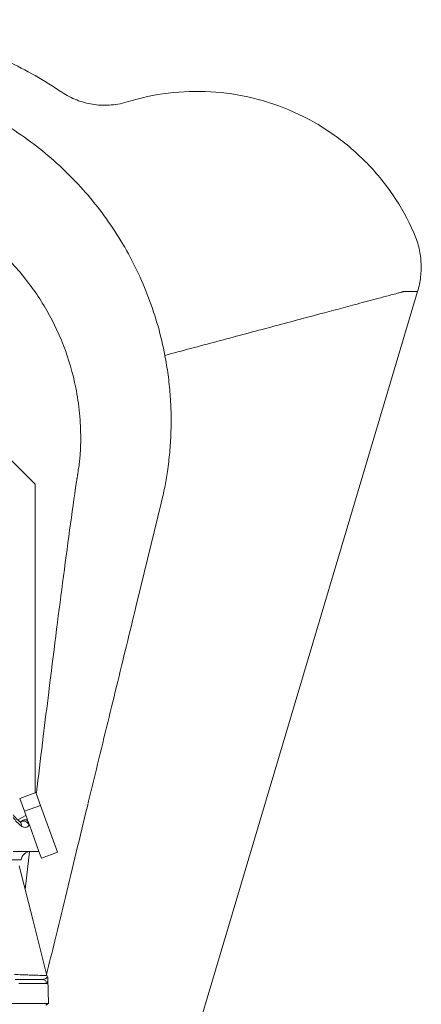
# Model space of a CAD drawing. Header units: millimetres. Extents: x 647 to 1402, y 1107 to 2598.
# Tile 11 of 11: x 1140 to 1376, y 2020 to 2598. Entities that reach past the tile are written whole.
import ezdxf

# ---------------------------------------------------------------- set-up
doc = ezdxf.new("R2010")
doc.units = ezdxf.units.MM

msp = doc.modelspace()

# ---------------------------------------------------------------- linework, layer by layer
at = {"color": 7, "linetype": 'Continuous', "lineweight": 15}
for p, q in [((1145.36, 1673.51), (1373.46, 2438.51)), ((1133.48, 2340.5), (1148.61, 2325.37)), ((1148.61, 2325.37), (1148.61, 2144.02)), ((1208.8, 2257.11), (1222.73, 2314.17)), ((1149.01, 2144.17), (1139.53, 2140.72)), ((1149.01, 2144.17), (1151.77, 2136.58)), ((1139.53, 2140.72), (1142.29, 2133.13)), ((1151.77, 2136.58), (1142.29, 2133.13)), ((1151.77, 2136.58), (1161.78, 2109.08)), ((1143.2, 2130.64), (1138.46, 2128.01)), ((1142.29, 2133.13), (1144.12, 2128.09)), ((1142.67, 2128.09), (1144.12, 2128.09)), ((1142.84, 2128.09), (1142.83, 2128.09)), ((1145.22, 2125.08), (1145.16, 2125.08)), ((1150.88, 2109.54), (1145.22, 2125.08)), ((1150.88, 2109.54), (1135.68, 2109.54)), ((1142.68, 2087.16), (1145.29, 2109.37)), ((1150.88, 2109.54), (1152.3, 2105.63)), ((1161.78, 2109.08), (1152.3, 2105.63)), ((1140.35, 2104.52), (1131.97, 2104.52)), ((1136.78, 2034.31), (1152.9, 2034.31)), ((1155.39, 2031.85), (1138.96, 2031.85)), ((1156.38, 2020.13), (1156.12, 2034.74)), ((1080.75, 2020.13), (1156.38, 2020.13)), ((1154.89, 2019.27), (1156.38, 2020.13))]:
    msp.add_line(p, q, dxfattribs=at)
at = {"color": 8, "linetype": 'Continuous', "lineweight": 15, "flags": 128}
msp.add_lwpolyline([(1145.16, 2125.08), (1144.73, 2125.77), (1144.12, 2126.4), (1143.37, 2126.91), (1142.56, 2127.26), (1141.76, 2127.4), (1141.04, 2127.34), (1140.47, 2127.08), (1140.18, 2126.78)], dxfattribs=at)
at = {"color": 7, "linetype": 'Continuous', "lineweight": 15, "flags": 128}
for points in [[(1144.12, 2128.09), (1144.15, 2128.03), (1144.21, 2127.85), (1144.32, 2127.57), (1144.46, 2127.18)], [(1144.46, 2127.18), (1144.53, 2126.99), (1144.6, 2126.77), (1144.69, 2126.54), (1144.78, 2126.29), (1144.88, 2126.02), (1144.97, 2125.76), (1145.07, 2125.5), (1145.16, 2125.25)], [(1145.16, 2125.25), (1145.18, 2125.19), (1145.2, 2125.14), (1145.22, 2125.08)], [(1155.55, 2036.59), (1147.36, 2068.79), (1139.16, 2101)]]:
    msp.add_lwpolyline(points, dxfattribs=at)
at = {"color": 8, "linetype": 'Continuous', "lineweight": 15}
msp.add_arc((1138.31, 2125.16), 2.27, 342.53232, 50.19203, dxfattribs=at)
at = {"color": 7, "linetype": 'Continuous', "lineweight": 15}
for centre, radius, start, end in [((1142.67, 2125.08), 3.01, 90, 145.71787), ((1142.62, 2125.78), 2.31, 37.29983, 88.7331), ((1141.52, 2125.08), 3.64, 0.00538, 2.63062), ((1146.28, 2103.52), 6.02, 90, 170.40593), ((1152.89, 2031.81), 2.5, 0.82485, 89.8322), ((1158.47, 2037.32), 3.01, 194.02757, 208.40397)]:
    msp.add_arc(centre, radius, start, end, dxfattribs=at)
msp.add_ellipse((1148.84, 2149.66), major_axis=(0, 28.08), ratio=0.673077, start_param=2.371547, end_param=2.682763, dxfattribs=at)
for points, knots in [([(1164.34, 2555.66), (1154.11, 2562.54), (1132.6, 2574.79), (1097.92, 2588.24), (1061.6, 2596.44), (1036.86, 2598.27), (1012.14, 2598.27), (987.4, 2596.44), (951.08, 2588.24), (916.4, 2574.79), (894.89, 2562.54), (884.66, 2555.66)], [0.3088379, 0.3088379, 0.3088379, 0.3088379, 0.3566284, 0.404419, 0.4522095, 0.5, 0.5, 0.5477905, 0.595581, 0.6433716, 0.6911621, 0.6911621, 0.6911621, 0.6911621]), ([(1224.9, 2401.03), (1222.7, 2412.51), (1216.3, 2435.13), (1201.02, 2466.95), (1180.47, 2495.72), (1155.25, 2520.56), (1126.13, 2540.69), (1093.97, 2555.52), (1059.74, 2564.59), (1036.24, 2566.63), (1012.76, 2566.63), (989.26, 2564.59), (955.03, 2555.52), (922.87, 2540.69), (893.75, 2520.56), (868.53, 2495.72), (847.98, 2466.95), (832.7, 2435.13), (826.3, 2412.51), (824.1, 2401.03)], [0.3848059, 0.3848059, 0.3848059, 0.3848059, 0.3992052, 0.4136044, 0.4280037, 0.4424029, 0.4568022, 0.4712015, 0.4856007, 0.5, 0.5, 0.5143993, 0.5287985, 0.5431978, 0.5575971, 0.5719963, 0.5863956, 0.6007948, 0.6151941, 0.6151941, 0.6151941, 0.6151941]), ([(1164.74, 2267.28), (1167.56, 2288.84), (1170.29, 2308.81), (1172.99, 2327.08), (1173.04, 2327.36), (1173.09, 2327.67), (1173.11, 2327.82), (1173.13, 2327.96), (1173.15, 2328.1), (1173.18, 2328.23), (1173.2, 2328.4), (1173.25, 2328.69), (1173.33, 2329.21), (1173.43, 2329.93), (1173.53, 2330.63), (1173.61, 2331.17), (1173.66, 2331.52), (1173.75, 2332.06), (1174.01, 2333.55), (1174.29, 2335.38), (1174.55, 2337.25), (1174.76, 2339.1), (1174.95, 2340.97), (1175.1, 2342.84), (1175.22, 2344.73), (1175.32, 2346.66), (1175.38, 2348.6), (1175.42, 2350.65), (1175.42, 2351.84), (1175.42, 2354.77), (1175.31, 2359.48), (1174.79, 2366.93), (1173.84, 2374.62), (1172.97, 2379.57), (1170.8, 2390.47), (1165.95, 2407.13), (1154.51, 2430.5), (1139.26, 2451.57), (1120.64, 2469.71), (1099.19, 2484.41), (1075.55, 2495.22), (1050.41, 2501.84), (1033.14, 2503.33), (1015.86, 2503.33), (998.59, 2501.84), (973.45, 2495.22), (949.81, 2484.41), (928.37, 2469.71), (909.74, 2451.57), (894.49, 2430.5), (883.05, 2407.13), (878.2, 2390.47), (876.03, 2379.57), (875.16, 2374.62), (874.21, 2366.93), (873.69, 2359.48), (873.58, 2354.77), (873.58, 2351.84), (873.58, 2350.65), (873.62, 2348.6), (873.68, 2346.66), (873.78, 2344.73), (873.9, 2342.84), (874.05, 2340.97), (874.24, 2339.1), (874.45, 2337.25), (874.71, 2335.38), (874.99, 2333.54), (875.28, 2331.92), (875.38, 2331.26), (875.47, 2330.62), (875.57, 2329.93), (875.67, 2329.21), (875.75, 2328.69), (875.8, 2328.4), (875.83, 2328.23), (875.85, 2328.1), (875.87, 2327.96), (875.89, 2327.82), (875.91, 2327.67), (875.96, 2327.36), (876.01, 2327.08), (878.71, 2308.81), (881.44, 2288.84), (884.26, 2267.28)], [0.3287888, 0.3287888, 0.3287888, 0.3287888, 0.3527241, 0.3527241, 0.3532152, 0.3533379, 0.3534607, 0.3535834, 0.3537062, 0.353829, 0.3539517, 0.3541973, 0.3546883, 0.3556704, 0.3566525, 0.3571436, 0.3573891, 0.3576346, 0.3586167, 0.3595988, 0.3605809, 0.361563, 0.3625452, 0.3635273, 0.3645094, 0.3654915, 0.3664736, 0.3674557, 0.3684378, 0.3684378, 0.3725298, 0.3766218, 0.3807139, 0.3848059, 0.3848059, 0.3992052, 0.4136044, 0.4280037, 0.4424029, 0.4568022, 0.4712015, 0.4856007, 0.5, 0.5, 0.5143993, 0.5287985, 0.5431978, 0.5575971, 0.5719963, 0.5863956, 0.6007948, 0.6151941, 0.6151941, 0.6192861, 0.6233782, 0.6274702, 0.6315622, 0.6315622, 0.6325443, 0.6335264, 0.6345085, 0.6354906, 0.6364727, 0.6374548, 0.6384369, 0.6394191, 0.6404012, 0.6413833, 0.6423654, 0.6428564, 0.6433475, 0.6443296, 0.6453117, 0.6458027, 0.6460483, 0.646171, 0.6462938, 0.6464166, 0.6465393, 0.6466621, 0.6467848, 0.6472759, 0.6472759, 0.6712112, 0.6712112, 0.6712112, 0.6712112]), ([(1373.46, 2438.51), (1372.73, 2438.51), (1371.25, 2438.51), (1369.07, 2438.5), (1367.4, 2438.52), (1366.17, 2438.49), (1365.78, 2438.53), (1365.36, 2438.48), (1365.55, 2438.58), (1364.89, 2438.4), (1364.39, 2438.27), (1363.66, 2438.07), (1362.4, 2437.74), (1360.05, 2437.11), (1355.84, 2435.98), (1348.27, 2433.96), (1334.64, 2430.33), (1313.24, 2424.61), (1285.75, 2417.27), (1255.4, 2409.17), (1235.08, 2403.75), (1224.9, 2401.03)], [0, 0, 0, 0, 0.07754, 0.15646, 0.228403, 0.261175, 0.275871, 0.282399, 0.28757, 0.290032, 0.29257, 0.295105, 0.301081, 0.311771, 0.330909, 0.365222, 0.426903, 0.538238, 0.690846, 0.845047, 1, 1, 1, 1]), ([(1222.73, 2314.17), (1223.44, 2317.26), (1224.87, 2323.44), (1226.55, 2333.41), (1227.81, 2344.02), (1228.53, 2355.26), (1228.63, 2366.63), (1228.07, 2378.09), (1226.9, 2389.62), (1225.57, 2397.23), (1224.9, 2401.03)], [0, 0, 0, 0, 0.108655, 0.217548, 0.346079, 0.474705, 0.603234, 0.735453, 0.86778, 1, 1, 1, 1]), ([(1153.39, 2177.01), (1154.46, 2185.78), (1158.36, 2217.4), (1162.1, 2247.13), (1164.74, 2267.28)], [0.29788834, 0.29788834, 0.29788834, 0.29788834, 0.30640865, 0.32878881, 0.32878881, 0.32878881, 0.32878881]), ([(1155.37, 2037.3), (1156.95, 2043.82), (1160.58, 2058.81), (1166.4, 2082.8), (1172.8, 2109.18), (1179.22, 2135.63), (1185.38, 2161.01), (1191.34, 2185.49), (1197.22, 2209.64), (1203.06, 2233.59), (1206.88, 2249.24), (1208.8, 2257.11)], [0, 0, 0, 0, 0.087772, 0.201603, 0.317342, 0.434577, 0.545594, 0.657329, 0.770139, 0.884309, 1, 1, 1, 1]), ([(1149.3, 2143.36), (1149.47, 2144.77), (1150.82, 2155.99), (1152.19, 2167.2), (1153.39, 2177.01)], [0, 0, 0, 0, 0.12527, 1, 1, 1, 1]), ([(1139.76, 2126.9), (1139.5, 2127.1), (1138.75, 2127.67), (1137.54, 2128.83), (1136.43, 2130.13), (1135.83, 2130.97), (1135.66, 2131.21)], [0, 0, 0, 0, 0.179955, 0.531081, 0.869496, 1, 1, 1, 1]), ([(1140.15, 2126.68), (1140.16, 2126.68), (1140.16, 2126.68), (1139.97, 2126.74), (1139.79, 2126.89), (1139.75, 2126.92)], [0, 0, 0, 0, 0.363735, 0.866978, 1, 1, 1, 1]), ([(1145.16, 2125.08), (1145.04, 2124.92), (1144.61, 2124.34), (1143.58, 2123.7), (1142.06, 2123.55), (1141.01, 2124.16), (1140.47, 2124.48)], [0, 0, 0, 0, 0.092088, 0.330683, 0.654122, 1, 1, 1, 1]), ([(1156.12, 2034.74), (1156.12, 2034.85), (1156.1, 2035.11), (1156.01, 2035.51), (1155.87, 2035.76), (1155.81, 2035.88)], [0, 0, 0, 0, 0.28829, 0.652475, 1, 1, 1, 1])]:
    msp.add_open_spline(points, degree=3, knots=knots, dxfattribs=at)
for points in [[(1202.77, 2549.99), (1200.9, 2549.41), (1197.28, 2548.56), (1192.08, 2547.97), (1187.08, 2547.97), (1182.25, 2548.49), (1177.56, 2549.51), (1173.01, 2551.02), (1168.6, 2553.03), (1165.74, 2554.72), (1164.34, 2555.66)], [(1371.26, 2473.12), (1367.84, 2480.86), (1359.56, 2495.76), (1343.2, 2515.57), (1323.46, 2532.08), (1301.07, 2544.68), (1276.87, 2552.95), (1251.78, 2556.68), (1226.7, 2555.85), (1210.57, 2552.38), (1202.77, 2549.99)], [(1373.46, 2438.51), (1374.3, 2441.34), (1375.49, 2447.16), (1375.71, 2456.08), (1374.35, 2464.88), (1372.45, 2470.46), (1371.26, 2473.12)]]:
    msp.add_open_spline(points, degree=3, dxfattribs=at)
at = {"color": 8, "linetype": 'Continuous', "lineweight": 15}
for points, knots in [([(1136.53, 2037.19), (1137.98, 2037.14), (1140.41, 2037.06), (1143.75, 2036.95), (1147.04, 2036.85), (1149.95, 2036.75), (1152.29, 2036.68), (1153.83, 2036.63), (1154.91, 2036.6), (1155.5, 2036.58), (1155.5, 2036.58), (1155.5, 2036.58)], [0, 0, 0, 0, 0.148574, 0.249932, 0.354197, 0.518384, 0.619525, 0.723621, 0.824765, 0.928902, 1, 1, 1, 1]), ([(1152.9, 2034.31), (1153.26, 2034.35), (1154, 2034.44), (1154.95, 2034.99), (1155.6, 2035.57), (1155.9, 2035.99), (1155.82, 2035.88), (1155.82, 2035.88)], [0, 0, 0, 0, 0.219394, 0.43907, 0.715336, 0.990656, 1, 1, 1, 1]), ([(1156.12, 2034.74), (1156.12, 2034.74), (1156.12, 2034.74), (1156.12, 2034.73), (1156.12, 2034.6), (1156.07, 2033.97), (1155.96, 2033.01), (1155.74, 2032.07), (1155.51, 2031.92), (1155.39, 2031.85)], [0, 0, 0, 0, 0.0029104, 0.0050383, 0.1329024, 0.2611986, 0.5243135, 0.7601372, 1, 1, 1, 1])]:
    msp.add_open_spline(points, degree=3, knots=knots, dxfattribs=at)

doc.saveas('drawing.dxf')
